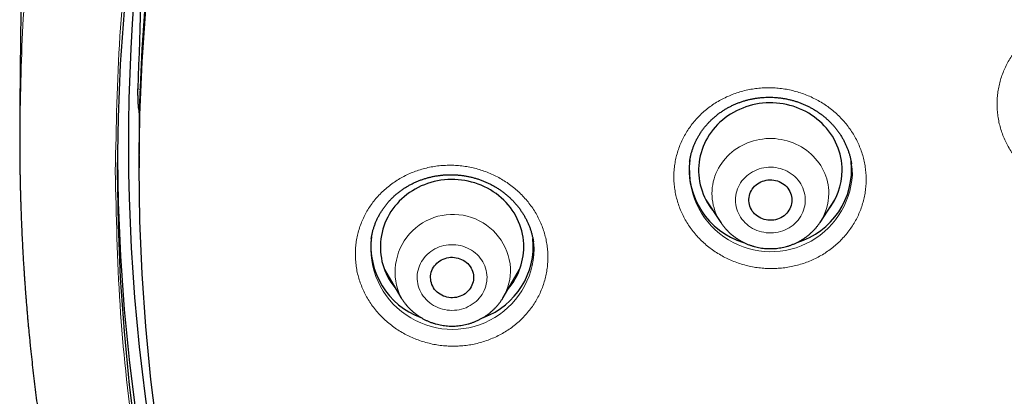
# Model space of a CAD drawing. Header units: millimetres. Extents: x 8 to 436, y 12 to 763.
# Tile 162 of 256: x 184.5 to 205.09, y 704.52 to 712.39. Entities that reach past the tile are written whole.
import ezdxf

# ---------------------------------------------------------------- set-up
doc = ezdxf.new("R2010")
doc.units = ezdxf.units.MM

msp = doc.modelspace()

# ---------------------------------------------------------------- linework, layer by layer
at = {"color": 252, "linetype": 'Continuous', "lineweight": 0}
for p, q in [((186.974, 710.948), (187.024, 710.938)), ((187.012, 710.54), (186.988, 710.545)), ((198.885, 708.579), (198.873, 708.591)), ((201.517, 708.575), (201.505, 708.564)), ((194.856, 706.966), (194.806, 706.918))]:
    msp.add_line(p, q, dxfattribs=at)
at = {"color": 7, "linetype": 'Continuous', "lineweight": 30}
for p, q in [((187, 709.555), (187, 709.299)), ((198.513, 709.437), (198.512, 709.433)), ((201.896, 709.381), (201.895, 709.384)), ((198.852, 708.63), (199.161, 708.159)), ((201.239, 708.159), (201.548, 708.63)), ((201.516, 708.574), (201.504, 708.562)), ((199.163, 708.157), (199.161, 708.159)), ((195.244, 707.754), (195.243, 707.758)), ((192.13, 707.174), (192.474, 706.591)), ((194.613, 706.591), (194.957, 707.174)), ((192.475, 706.588), (192.474, 706.591))]:
    msp.add_line(p, q, dxfattribs=at)
at = {"color": 7, "linetype": 'Continuous', "lineweight": 30, "flags": 128}
for points in [[(187, 709.555), (187.015, 710.662), (187.062, 711.768), (187.139, 712.873)], [(190.977, 690.843), (190.479, 691.859), (190.01, 692.886), (189.569, 693.925), (189.157, 694.974), (188.774, 696.032), (188.422, 697.1), (188.099, 698.176), (187.806, 699.26), (187.543, 700.35), (187.311, 701.447), (187.11, 702.549), (186.939, 703.655), (186.799, 704.766), (186.69, 705.879), (186.612, 706.995), (186.566, 708.112), (186.55, 709.23), (186.566, 710.348), (186.612, 711.465), (186.69, 712.581)], [(191.384, 691.094), (190.89, 692.099), (190.425, 693.116), (189.989, 694.145), (189.581, 695.183), (189.202, 696.231), (188.853, 697.289), (188.533, 698.354), (188.243, 699.427), (187.983, 700.507), (187.754, 701.592), (187.554, 702.683), (187.385, 703.779), (187.247, 704.878), (187.139, 705.981), (187.062, 707.085), (187.015, 708.192), (187, 709.299), (187.015, 710.405), (187.062, 711.512), (187.139, 712.616)], [(201.7, 709.247), (201.698, 709.315), (201.693, 709.382), (201.684, 709.449), (201.672, 709.516), (201.657, 709.582), (201.638, 709.647), (201.616, 709.712), (201.591, 709.775), (201.562, 709.837), (201.531, 709.898), (201.496, 709.957), (201.458, 710.014), (201.418, 710.07), (201.374, 710.124), (201.328, 710.176), (201.28, 710.226), (201.228, 710.273), (201.175, 710.318), (201.119, 710.361), (201.061, 710.401), (201.001, 710.439), (200.94, 710.474), (200.876, 710.505), (200.811, 710.534), (200.745, 710.56), (200.677, 710.584), (200.608, 710.603), (200.539, 710.62), (200.468, 710.634), (200.397, 710.645), (200.326, 710.652), (200.254, 710.656), (200.182, 710.657), (200.11, 710.654), (200.038, 710.649), (199.967, 710.64), (199.896, 710.628), (199.826, 710.612), (199.757, 710.594), (199.689, 710.572), (199.622, 710.548), (199.556, 710.52), (199.492, 710.49), (199.429, 710.456), (199.369, 710.42), (199.31, 710.382), (199.253, 710.34), (199.198, 710.296), (199.146, 710.25), (199.096, 710.201), (199.048, 710.15), (199.004, 710.097), (198.962, 710.043), (198.922, 709.986), (198.886, 709.927), (198.853, 709.867), (198.823, 709.806), (198.796, 709.743), (198.772, 709.68), (198.752, 709.615), (198.735, 709.549), (198.721, 709.483), (198.711, 709.416), (198.704, 709.349), (198.7, 709.281), (198.7, 709.213), (198.704, 709.146), (198.711, 709.079), (198.721, 709.012), (198.735, 708.945), (198.752, 708.88), (198.772, 708.815), (198.796, 708.751), (198.823, 708.688), (198.853, 708.627), (198.886, 708.567), (198.922, 708.509), (198.962, 708.452), (199.004, 708.397), (199.01, 708.389)], [(191.008, 691.296), (190.508, 692.312), (190.036, 693.339), (189.593, 694.378), (189.179, 695.427), (188.795, 696.486), (188.44, 697.554), (188.115, 698.631), (187.821, 699.715), (187.556, 700.806), (187.322, 701.903), (187.119, 703.006), (186.947, 704.113), (186.805, 705.224), (186.695, 706.338), (186.615, 707.454), (186.567, 708.572), (186.551, 709.487)], [(195.042, 707.713), (195.037, 707.78), (195.028, 707.847), (195.016, 707.914), (195.001, 707.98), (194.982, 708.045), (194.96, 708.109), (194.935, 708.173), (194.906, 708.235), (194.875, 708.295), (194.84, 708.355), (194.802, 708.412), (194.762, 708.468), (194.718, 708.522), (194.672, 708.574), (194.624, 708.624), (194.572, 708.671), (194.519, 708.716), (194.463, 708.759), (194.405, 708.799), (194.345, 708.837), (194.284, 708.872), (194.22, 708.903), (194.155, 708.933), (194.089, 708.959), (194.021, 708.982), (193.953, 709.002), (193.883, 709.018), (193.812, 709.032), (193.741, 709.043), (193.67, 709.05), (193.598, 709.054), (193.526, 709.055), (193.454, 709.053), (193.383, 709.047), (193.311, 709.038), (193.24, 709.026), (193.17, 709.011), (193.101, 708.992), (193.033, 708.971), (192.966, 708.946), (192.9, 708.919), (192.836, 708.888), (192.773, 708.855), (192.713, 708.819), (192.654, 708.78), (192.597, 708.739), (192.542, 708.695), (192.49, 708.649), (192.44, 708.6), (192.392, 708.549), (192.348, 708.496), (192.306, 708.441), (192.266, 708.385), (192.23, 708.326), (192.197, 708.266), (192.167, 708.205), (192.14, 708.142), (192.116, 708.078), (192.096, 708.014), (192.079, 707.948), (192.065, 707.882), (192.054, 707.815), (192.048, 707.747), (192.044, 707.68), (192.044, 707.612), (192.047, 707.545), (192.054, 707.477), (192.065, 707.41), (192.078, 707.344), (192.095, 707.278), (192.116, 707.214), (192.139, 707.15), (192.166, 707.087), (192.196, 707.026), (192.23, 706.966), (192.266, 706.907), (192.305, 706.851), (192.347, 706.796), (192.368, 706.77)], [(200.65, 708.625), (200.648, 708.587), (200.643, 708.55), (200.634, 708.514), (200.622, 708.478), (200.607, 708.444), (200.588, 708.411), (200.566, 708.379), (200.542, 708.35), (200.515, 708.322), (200.485, 708.297), (200.453, 708.275), (200.419, 708.255), (200.384, 708.239), (200.347, 708.225), (200.308, 708.214), (200.269, 708.207), (200.23, 708.203), (200.19, 708.202), (200.15, 708.204), (200.111, 708.21), (200.072, 708.219), (200.035, 708.231), (199.998, 708.247), (199.964, 708.265), (199.931, 708.286), (199.9, 708.31), (199.871, 708.336), (199.846, 708.364), (199.822, 708.395), (199.802, 708.427), (199.785, 708.461), (199.771, 708.496), (199.761, 708.532), (199.754, 708.569), (199.75, 708.606), (199.75, 708.643), (199.754, 708.681), (199.761, 708.718), (199.771, 708.754), (199.785, 708.789), (199.802, 708.823), (199.822, 708.855), (199.846, 708.885), (199.871, 708.914), (199.9, 708.94), (199.931, 708.964), (199.964, 708.985), (199.998, 709.003), (200.035, 709.018), (200.072, 709.03), (200.111, 709.039), (200.15, 709.045), (200.19, 709.048), (200.23, 709.047), (200.269, 709.043), (200.308, 709.035), (200.347, 709.025), (200.384, 709.011), (200.419, 708.994), (200.453, 708.974), (200.485, 708.952), (200.515, 708.927), (200.542, 708.9), (200.566, 708.87), (200.588, 708.839), (200.607, 708.806), (200.622, 708.771), (200.634, 708.736), (200.643, 708.699), (200.648, 708.662), (200.65, 708.625)], [(193.993, 707.026), (193.993, 706.989), (193.99, 706.951), (193.983, 706.915), (193.973, 706.878), (193.959, 706.843), (193.942, 706.809), (193.922, 706.777), (193.899, 706.747), (193.873, 706.718), (193.845, 706.692), (193.814, 706.668), (193.781, 706.647), (193.747, 706.629), (193.71, 706.613), (193.673, 706.601), (193.634, 706.592), (193.595, 706.586), (193.555, 706.583), (193.515, 706.584), (193.476, 706.588), (193.437, 706.595), (193.398, 706.606), (193.361, 706.619), (193.326, 706.636), (193.292, 706.655), (193.26, 706.678), (193.23, 706.703), (193.203, 706.73), (193.178, 706.759), (193.156, 706.791), (193.138, 706.824), (193.122, 706.858), (193.11, 706.894), (193.101, 706.93), (193.096, 706.967), (193.094, 707.005), (193.095, 707.042), (193.1, 707.079), (193.109, 707.116), (193.121, 707.151), (193.136, 707.186), (193.155, 707.219), (193.176, 707.25), (193.201, 707.28), (193.228, 707.307), (193.257, 707.332), (193.289, 707.355), (193.323, 707.375), (193.359, 707.391), (193.396, 707.405), (193.434, 707.416), (193.473, 707.424), (193.512, 707.428), (193.552, 707.429), (193.592, 707.426), (193.631, 707.421), (193.67, 707.412), (193.707, 707.4), (193.744, 707.385), (193.779, 707.366), (193.812, 707.346), (193.843, 707.322), (193.871, 707.296), (193.897, 707.268), (193.92, 707.237), (193.941, 707.205), (193.958, 707.171), (193.972, 707.136), (193.982, 707.1), (193.989, 707.063), (193.993, 707.026)]]:
    msp.add_lwpolyline(points, dxfattribs=at)
at = {"color": 252, "linetype": 'Continuous', "lineweight": 0, "flags": 128}
for points in [[(199.161, 708.159), (199.148, 708.181), (199.116, 708.234), (199.088, 708.289), (199.062, 708.346), (199.04, 708.403), (199.022, 708.462), (199.006, 708.521), (198.994, 708.581), (198.985, 708.642), (198.98, 708.702), (198.978, 708.764), (198.98, 708.825), (198.985, 708.886), (198.994, 708.946), (199.006, 709.006), (199.022, 709.066), (199.04, 709.124), (199.062, 709.182), (199.088, 709.238), (199.116, 709.293), (199.148, 709.346), (199.182, 709.398), (199.219, 709.448), (199.26, 709.496), (199.302, 709.542), (199.348, 709.586), (199.396, 709.627), (199.446, 709.666), (199.498, 709.703), (199.552, 709.737), (199.608, 709.768), (199.666, 709.796), (199.725, 709.821), (199.786, 709.843), (199.847, 709.863), (199.91, 709.879), (199.974, 709.892), (200.038, 709.901), (200.103, 709.908), (200.167, 709.911), (200.233, 709.911), (200.297, 709.908), (200.362, 709.901), (200.426, 709.892), (200.49, 709.879), (200.553, 709.863), (200.614, 709.843), (200.675, 709.821), (200.734, 709.796), (200.792, 709.768), (200.848, 709.737), (200.902, 709.703), (200.954, 709.666), (201.004, 709.627), (201.052, 709.586), (201.098, 709.542), (201.14, 709.496), (201.181, 709.448), (201.218, 709.398), (201.252, 709.346), (201.284, 709.293), (201.312, 709.238), (201.338, 709.182), (201.36, 709.124), (201.378, 709.066), (201.394, 709.006), (201.406, 708.946), (201.415, 708.886), (201.42, 708.825), (201.422, 708.764), (201.422, 708.764)], [(199.47, 708.625), (199.471, 708.577), (199.477, 708.53), (199.485, 708.484), (199.497, 708.438), (199.513, 708.392), (199.531, 708.348), (199.553, 708.306), (199.578, 708.265), (199.606, 708.225), (199.637, 708.188), (199.67, 708.152), (199.706, 708.119), (199.745, 708.088), (199.785, 708.06), (199.828, 708.034), (199.872, 708.012), (199.918, 707.992), (199.965, 707.975), (200.013, 707.961), (200.062, 707.951), (200.112, 707.943), (200.162, 707.939), (200.213, 707.938), (200.263, 707.941), (200.313, 707.947), (200.363, 707.956), (200.411, 707.968), (200.459, 707.983), (200.506, 708.001), (200.551, 708.023), (200.594, 708.047), (200.635, 708.074), (200.675, 708.103), (200.712, 708.135), (200.747, 708.17), (200.779, 708.206), (200.808, 708.245), (200.835, 708.285), (200.858, 708.327), (200.878, 708.37), (200.895, 708.415), (200.909, 708.46), (200.92, 708.507), (200.927, 708.554), (200.93, 708.601), (200.93, 708.648), (200.927, 708.696), (200.92, 708.743), (200.909, 708.789), (200.895, 708.835), (200.878, 708.879), (200.858, 708.923), (200.835, 708.965), (200.808, 709.005), (200.779, 709.043), (200.747, 709.08), (200.712, 709.114), (200.675, 709.146), (200.635, 709.176), (200.594, 709.203), (200.551, 709.227), (200.506, 709.248), (200.459, 709.267), (200.411, 709.282), (200.363, 709.294), (200.313, 709.303), (200.263, 709.309), (200.213, 709.311), (200.162, 709.31), (200.112, 709.306), (200.062, 709.299), (200.013, 709.288), (199.965, 709.275), (199.918, 709.258), (199.872, 709.238), (199.828, 709.215), (199.785, 709.19), (199.745, 709.161), (199.706, 709.131), (199.67, 709.097), (199.637, 709.062), (199.606, 709.024), (199.578, 708.985), (199.553, 708.944), (199.531, 708.901), (199.513, 708.857), (199.497, 708.812), (199.485, 708.766), (199.477, 708.719), (199.471, 708.672), (199.47, 708.625)], [(199.183, 708.128), (199.182, 708.129), (199.163, 708.157)], [(192.814, 706.973), (192.818, 706.926), (192.826, 706.879), (192.837, 706.833), (192.851, 706.788), (192.869, 706.743), (192.89, 706.7), (192.914, 706.658), (192.941, 706.618), (192.971, 706.58), (193.003, 706.544), (193.038, 706.51), (193.076, 706.479), (193.116, 706.45), (193.158, 706.423), (193.201, 706.399), (193.247, 706.379), (193.294, 706.361), (193.341, 706.346), (193.39, 706.335), (193.44, 706.326), (193.49, 706.321), (193.541, 706.32), (193.591, 706.321), (193.641, 706.326), (193.691, 706.334), (193.74, 706.345), (193.788, 706.359), (193.835, 706.376), (193.88, 706.397), (193.924, 706.42), (193.966, 706.446), (194.006, 706.475), (194.044, 706.506), (194.08, 706.54), (194.113, 706.576), (194.143, 706.614), (194.17, 706.653), (194.195, 706.695), (194.216, 706.738), (194.234, 706.782), (194.249, 706.827), (194.26, 706.874), (194.268, 706.92), (194.273, 706.968), (194.274, 707.015), (194.272, 707.062), (194.266, 707.109), (194.256, 707.156), (194.244, 707.202), (194.228, 707.247), (194.208, 707.29), (194.186, 707.333), (194.16, 707.374), (194.132, 707.413), (194.101, 707.45), (194.067, 707.485), (194.03, 707.518), (193.992, 707.548), (193.951, 707.576), (193.908, 707.601), (193.863, 707.623), (193.817, 707.642), (193.77, 707.659), (193.721, 707.672), (193.672, 707.682), (193.622, 707.688), (193.572, 707.692), (193.521, 707.692), (193.471, 707.689), (193.421, 707.683), (193.372, 707.673), (193.323, 707.66), (193.276, 707.644), (193.229, 707.626), (193.185, 707.604), (193.142, 707.579), (193.101, 707.552), (193.062, 707.522), (193.025, 707.489), (192.991, 707.454), (192.959, 707.417), (192.93, 707.379), (192.904, 707.338), (192.881, 707.296), (192.862, 707.252), (192.845, 707.207), (192.832, 707.161), (192.822, 707.115), (192.816, 707.068), (192.813, 707.021), (192.814, 706.973)], [(192.489, 706.565), (192.487, 706.569), (192.475, 706.588)]]:
    msp.add_lwpolyline(points, dxfattribs=at)
at = {"color": 7, "linetype": 'Continuous', "lineweight": 30}
for centre, radius, start, end in [((226.96, 709.812), 40.185, 158.4733, 206.2724), ((200.096, 709.265), 1.593, 172.8532, 253.1639), ((200.3, 709.269), 1.598, 286.6502, 5.8008), ((200.343, 709.252), 1.357, 320.4607, 359.7863), ((193.434, 707.662), 1.588, 173.0243, 249.8479), ((193.652, 707.664), 1.589, 290.1457, 5.6598), ((193.69, 707.649), 1.353, 319.4938, 2.6939)]:
    msp.add_arc(centre, radius, start, end, dxfattribs=at)
at = {"color": 252, "linetype": 'Continuous', "lineweight": 0}
for centre, radius, start, end in [((200.21, 709.253), 1.707, 173.9613, 356.6057), ((200.322, 708.767), 1.099, 326.5068, 359.8467), ((193.56, 707.118), 1.208, 4.0054, 205.8747), ((193.551, 707.631), 1.709, 173.5649, 359.0663), ((193.671, 707.149), 1.095, 329.3883, 2.7784)]:
    msp.add_arc(centre, radius, start, end, dxfattribs=at)
at = {"color": 7, "linetype": 'Continuous', "lineweight": 30}
for centre, major_axis, ratio, start_param, end_param in [((232, -7581.373), (0, 8960.181), 0.013265, 0.387352, 0.388539), ((232.327, 704.152), (37.8, -31.287), 0.805529, 3.793612, 3.799721)]:
    msp.add_ellipse(centre, major_axis=major_axis, ratio=ratio, start_param=start_param, end_param=end_param, dxfattribs=at)
at = {"color": 252, "linetype": 'Continuous', "lineweight": 0}
for points, knots in [([(184.507, 710.088), (184.52, 710.865), (184.549, 712.476), (184.777, 714.915), (185.147, 717.396), (185.668, 719.852), (186.334, 722.278), (187.143, 724.665), (188.094, 727.005), (189.183, 729.291), (190.406, 731.517), (191.761, 733.674), (193.242, 735.757), (194.845, 737.759), (196.564, 739.672), (198.396, 741.493), (200.333, 743.214), (202.37, 744.83), (204.5, 746.336), (206.716, 747.728), (209.012, 749), (211.38, 750.15), (213.814, 751.173), (216.304, 752.067), (218.844, 752.827), (221.425, 753.453), (224.04, 753.942), (226.679, 754.292), (229.335, 754.502), (232, 754.573), (234.665, 754.502), (237.321, 754.292), (239.96, 753.942), (242.575, 753.453), (245.156, 752.827), (247.696, 752.067), (250.186, 751.173), (252.62, 750.15), (254.988, 749), (257.284, 747.728), (259.5, 746.336), (261.63, 744.83), (263.667, 743.214), (265.604, 741.493), (267.436, 739.672), (269.155, 737.759), (270.758, 735.757), (272.239, 733.674), (273.594, 731.517), (274.817, 729.291), (275.906, 727.005), (276.857, 724.665), (277.666, 722.278), (278.332, 719.852), (278.853, 717.396), (279.223, 714.915), (279.451, 712.477), (279.48, 710.865), (279.493, 710.088)], [0, 0, 0, 0, 0.016668, 0.034569, 0.05247, 0.070372, 0.088273, 0.106174, 0.124075, 0.141977, 0.159878, 0.177779, 0.19568, 0.213582, 0.231483, 0.249384, 0.267286, 0.285187, 0.303088, 0.320989, 0.338891, 0.356792, 0.374693, 0.392594, 0.410496, 0.428397, 0.446298, 0.464199, 0.482101, 0.500002, 0.517903, 0.535804, 0.553706, 0.571607, 0.589508, 0.60741, 0.625311, 0.643212, 0.661113, 0.679015, 0.696916, 0.714817, 0.732718, 0.75062, 0.768521, 0.786422, 0.804323, 0.822225, 0.840126, 0.858027, 0.875928, 0.89383, 0.911731, 0.929632, 0.947534, 0.965435, 0.983336, 1, 1, 1, 1]), ([(186.501, 709.23), (186.52, 710.17), (186.556, 712.041), (186.855, 714.828), (187.335, 717.579), (188.01, 720.294), (188.879, 722.972), (189.936, 725.603), (191.168, 728.166), (192.57, 730.637), (194.135, 733.005), (195.865, 735.271), (197.757, 737.433), (199.805, 739.483), (201.988, 741.408), (204.289, 743.187), (206.7, 744.812), (209.22, 746.283), (211.849, 747.6), (214.577, 748.758), (217.376, 749.751), (220.227, 750.567), (223.116, 751.201), (226.044, 751.654), (229.009, 751.925), (232, 752.015), (234.991, 751.925), (237.957, 751.654), (240.885, 751.201), (243.774, 750.567), (246.624, 749.751), (249.424, 748.758), (252.151, 747.6), (254.781, 746.282), (257.301, 744.811), (259.712, 743.186), (262.013, 741.408), (264.195, 739.483), (266.243, 737.432), (268.136, 735.27), (269.865, 733.004), (271.431, 730.636), (272.832, 728.165), (274.065, 725.603), (275.121, 722.972), (275.99, 720.293), (276.665, 717.578), (277.145, 714.827), (277.444, 712.041), (277.48, 710.17), (277.499, 709.23)], [0, 0, 0, 0, 0.020985, 0.041789, 0.062502, 0.083215, 0.104018, 0.125, 0.145986, 0.166791, 0.187505, 0.208217, 0.229019, 0.25, 0.270986, 0.291791, 0.312505, 0.333217, 0.354019, 0.375, 0.395986, 0.416791, 0.437505, 0.458217, 0.479019, 0.5, 0.520986, 0.541791, 0.562505, 0.583217, 0.604019, 0.625, 0.645986, 0.666791, 0.687505, 0.708217, 0.729019, 0.75, 0.770986, 0.791791, 0.812505, 0.833217, 0.854019, 0.875, 0.895985, 0.916789, 0.937502, 0.958215, 0.979017, 1, 1, 1, 1]), ([(204.944, 710.762), (204.948, 710.804), (204.956, 710.888), (204.98, 711.014), (205.012, 711.138), (205.052, 711.259), (205.101, 711.377), (205.159, 711.492), (205.225, 711.603), (205.299, 711.71), (205.38, 711.811), (205.468, 711.907), (205.563, 711.997), (205.665, 712.081), (205.772, 712.158), (205.885, 712.229), (206.002, 712.291), (206.124, 712.346), (206.25, 712.393), (206.379, 712.433), (206.51, 712.464), (206.644, 712.486), (206.778, 712.5), (206.914, 712.505), (207.05, 712.502), (207.186, 712.49), (207.32, 712.469), (207.453, 712.44), (207.583, 712.403), (207.711, 712.357), (207.835, 712.304), (207.955, 712.243), (208.07, 712.174), (208.181, 712.099), (208.286, 712.016), (208.385, 711.927), (208.477, 711.832), (208.562, 711.732), (208.64, 711.626), (208.71, 711.516), (208.773, 711.402), (208.827, 711.284), (208.872, 711.163), (208.909, 711.04), (208.937, 710.914), (208.956, 710.787), (208.965, 710.658), (208.966, 710.527), (208.956, 710.395), (208.937, 710.265), (208.909, 710.139), (208.872, 710.016), (208.826, 709.896), (208.772, 709.78), (208.71, 709.667), (208.64, 709.559), (208.562, 709.455), (208.476, 709.356), (208.384, 709.263), (208.286, 709.177), (208.181, 709.097), (208.07, 709.023), (207.955, 708.957), (207.835, 708.899), (207.711, 708.848), (207.583, 708.805), (207.453, 708.771), (207.32, 708.745), (207.186, 708.727), (207.05, 708.718), (206.915, 708.717), (206.779, 708.726), (206.644, 708.743), (206.51, 708.768), (206.379, 708.801), (206.25, 708.843), (206.124, 708.893), (206.002, 708.951), (205.884, 709.016), (205.772, 709.089), (205.664, 709.168), (205.563, 709.255), (205.468, 709.347), (205.379, 709.445), (205.298, 709.548), (205.224, 709.656), (205.159, 709.769), (205.101, 709.886), (205.051, 710.005), (205.011, 710.128), (204.979, 710.252), (204.957, 710.379), (204.943, 710.506), (204.938, 710.634), (204.942, 710.719), (204.944, 710.762)], [0, 0, 0, 0, 0.010694, 0.021425, 0.032168, 0.042899, 0.053593, 0.0643, 0.075044, 0.0858, 0.096543, 0.10725, 0.11796, 0.128706, 0.139465, 0.150212, 0.160922, 0.171637, 0.182389, 0.193153, 0.203904, 0.214619, 0.225339, 0.236096, 0.246864, 0.257621, 0.268341, 0.279063, 0.289821, 0.300593, 0.311351, 0.322073, 0.332795, 0.343552, 0.354322, 0.36508, 0.375801, 0.386518, 0.397272, 0.408038, 0.418791, 0.429508, 0.44022, 0.450969, 0.46173, 0.472478, 0.48319, 0.494344, 0.505512, 0.516667, 0.527375, 0.53812, 0.548878, 0.559623, 0.570332, 0.58104, 0.591785, 0.602542, 0.613287, 0.623996, 0.634707, 0.645455, 0.656216, 0.666964, 0.677675, 0.688392, 0.699145, 0.709911, 0.720664, 0.731381, 0.742102, 0.752859, 0.763629, 0.774386, 0.785107, 0.795829, 0.806588, 0.817359, 0.828118, 0.83884, 0.84956, 0.860317, 0.871086, 0.881843, 0.892563, 0.903278, 0.91403, 0.924795, 0.935547, 0.946262, 0.956985, 0.967745, 0.978517, 0.989277, 1, 1, 1, 1]), ([(202.203, 709.055), (202.203, 709.055), (202.203, 709.012), (202.2, 708.927), (202.186, 708.8), (202.163, 708.674), (202.131, 708.551), (202.091, 708.43), (202.041, 708.312), (201.984, 708.197), (201.918, 708.087), (201.844, 707.981), (201.763, 707.88), (201.675, 707.784), (201.58, 707.695), (201.478, 707.611), (201.371, 707.534), (201.259, 707.465), (201.142, 707.403), (201.02, 707.348), (200.894, 707.301), (200.765, 707.262), (200.634, 707.232), (200.501, 707.21), (200.366, 707.197), (200.23, 707.192), (200.094, 707.195), (199.959, 707.208), (199.825, 707.228), (199.692, 707.258), (199.562, 707.296), (199.434, 707.341), (199.31, 707.395), (199.19, 707.456), (199.075, 707.525), (198.964, 707.601), (198.86, 707.684), (198.761, 707.773), (198.669, 707.868), (198.584, 707.969), (198.506, 708.074), (198.435, 708.185), (198.373, 708.299), (198.32, 708.416), (198.274, 708.537), (198.238, 708.661), (198.21, 708.786), (198.191, 708.914), (198.181, 709.045), (198.181, 709.177), (198.191, 709.308), (198.21, 709.435), (198.238, 709.56), (198.275, 709.682), (198.32, 709.802), (198.374, 709.918), (198.437, 710.03), (198.507, 710.138), (198.585, 710.242), (198.67, 710.34), (198.762, 710.432), (198.86, 710.518), (198.965, 710.598), (199.076, 710.671), (199.191, 710.736), (199.311, 710.794), (199.434, 710.844), (199.562, 710.887), (199.692, 710.921), (199.825, 710.947), (199.959, 710.964), (200.094, 710.972), (200.23, 710.972), (200.366, 710.964), (200.501, 710.947), (200.634, 710.921), (200.765, 710.887), (200.894, 710.845), (201.02, 710.794), (201.142, 710.736), (201.26, 710.671), (201.372, 710.598), (201.479, 710.518), (201.581, 710.432), (201.676, 710.339), (201.764, 710.241), (201.845, 710.138), (201.919, 710.03), (201.985, 709.917), (202.042, 709.801), (202.092, 709.681), (202.132, 709.559), (202.163, 709.435), (202.186, 709.309), (202.2, 709.182), (202.202, 709.097), (202.203, 709.055)], [0, 0, 0, 0, 0.000115, 0.010817, 0.021556, 0.032308, 0.043047, 0.053749, 0.064452, 0.075191, 0.085942, 0.096681, 0.107383, 0.118091, 0.128835, 0.139591, 0.150335, 0.161043, 0.171758, 0.18251, 0.193275, 0.204027, 0.214742, 0.225465, 0.236225, 0.246997, 0.257757, 0.26848, 0.279207, 0.28997, 0.300746, 0.31151, 0.322236, 0.332961, 0.343723, 0.354497, 0.365259, 0.375984, 0.386703, 0.397458, 0.408226, 0.418981, 0.4297, 0.44041, 0.451157, 0.461916, 0.472663, 0.483374, 0.494521, 0.505683, 0.51683, 0.527535, 0.538277, 0.549031, 0.559773, 0.570478, 0.581182, 0.591924, 0.602677, 0.613419, 0.624124, 0.634833, 0.64558, 0.656338, 0.667085, 0.677795, 0.688513, 0.699267, 0.710034, 0.720789, 0.731507, 0.742232, 0.752993, 0.763767, 0.774529, 0.785253, 0.79598, 0.806744, 0.81752, 0.828283, 0.83901, 0.849734, 0.860494, 0.871266, 0.882027, 0.89275, 0.903466, 0.914219, 0.924984, 0.935737, 0.946453, 0.957138, 0.967859, 0.978593, 0.989315, 1, 1, 1, 1]), ([(195.546, 707.518), (195.546, 707.518), (195.548, 707.475), (195.549, 707.389), (195.541, 707.262), (195.525, 707.136), (195.499, 707.011), (195.465, 706.888), (195.422, 706.768), (195.37, 706.651), (195.31, 706.538), (195.242, 706.429), (195.166, 706.324), (195.082, 706.225), (194.992, 706.131), (194.895, 706.044), (194.792, 705.962), (194.683, 705.888), (194.569, 705.821), (194.45, 705.761), (194.327, 705.709), (194.2, 705.665), (194.07, 705.629), (193.938, 705.601), (193.804, 705.582), (193.668, 705.572), (193.532, 705.57), (193.397, 705.576), (193.261, 705.591), (193.127, 705.615), (192.995, 705.648), (192.865, 705.688), (192.738, 705.736), (192.615, 705.793), (192.496, 705.857), (192.382, 705.929), (192.273, 706.007), (192.17, 706.092), (192.073, 706.183), (191.983, 706.28), (191.899, 706.383), (191.823, 706.49), (191.756, 706.602), (191.696, 706.717), (191.645, 706.836), (191.602, 706.958), (191.567, 707.082), (191.542, 707.21), (191.526, 707.34), (191.519, 707.472), (191.522, 707.603), (191.535, 707.731), (191.557, 707.857), (191.587, 707.981), (191.627, 708.102), (191.675, 708.221), (191.731, 708.336), (191.796, 708.447), (191.869, 708.553), (191.949, 708.655), (192.036, 708.751), (192.13, 708.841), (192.231, 708.925), (192.337, 709.003), (192.449, 709.074), (192.566, 709.137), (192.687, 709.192), (192.812, 709.24), (192.941, 709.279), (193.072, 709.311), (193.205, 709.334), (193.34, 709.348), (193.476, 709.353), (193.612, 709.351), (193.748, 709.339), (193.883, 709.319), (194.016, 709.291), (194.147, 709.254), (194.275, 709.209), (194.4, 709.156), (194.521, 709.095), (194.637, 709.027), (194.748, 708.952), (194.854, 708.869), (194.954, 708.781), (195.047, 708.686), (195.133, 708.586), (195.212, 708.481), (195.284, 708.371), (195.347, 708.257), (195.403, 708.14), (195.449, 708.019), (195.487, 707.896), (195.516, 707.771), (195.536, 707.645), (195.543, 707.561), (195.546, 707.518)], [0, 0, 0, 0, 0.000143, 0.01084, 0.021574, 0.03232, 0.043054, 0.053751, 0.064447, 0.075181, 0.085926, 0.09666, 0.107357, 0.118061, 0.128802, 0.139555, 0.150295, 0.161, 0.171716, 0.182468, 0.193233, 0.203986, 0.214702, 0.225429, 0.236193, 0.246969, 0.257733, 0.26846, 0.279193, 0.289962, 0.300744, 0.311513, 0.322246, 0.332976, 0.343743, 0.354522, 0.365289, 0.376019, 0.386739, 0.397497, 0.408267, 0.419024, 0.429745, 0.440453, 0.451198, 0.461955, 0.472701, 0.483409, 0.494548, 0.505701, 0.516841, 0.527542, 0.538279, 0.549028, 0.559766, 0.570466, 0.581167, 0.591903, 0.602653, 0.61339, 0.62409, 0.634798, 0.645542, 0.656298, 0.667042, 0.67775, 0.68847, 0.699226, 0.709995, 0.720752, 0.731472, 0.742201, 0.752968, 0.763746, 0.774513, 0.785242, 0.795975, 0.806744, 0.817526, 0.828296, 0.839028, 0.849756, 0.860521, 0.871298, 0.882062, 0.89279, 0.903507, 0.91426, 0.925026, 0.93578, 0.946496, 0.957173, 0.967886, 0.978611, 0.989324, 1, 1, 1, 1]), ([(201.915, 709.152), (201.914, 709.197), (201.912, 709.274), (201.901, 709.35), (201.896, 709.381)], [0, 0, 0, 0, 0.5886634, 1, 1, 1, 1]), ([(211.189, 671.211), (210.361, 671.629), (208.701, 672.468), (206.322, 673.908), (204.035, 675.471), (201.862, 677.164), (199.769, 679.012), (197.771, 681.017), (195.882, 683.182), (194.145, 685.462), (192.568, 687.842), (191.163, 690.311), (189.935, 692.857), (188.887, 695.473), (188.023, 698.153), (187.346, 700.884), (186.862, 703.65), (186.558, 706.436), (186.52, 708.299), (186.501, 709.23)], [0, 0, 0, 0, 0.056574, 0.113415, 0.17016, 0.226689, 0.283221, 0.342868, 0.402514, 0.462416, 0.522329, 0.581975, 0.64161, 0.701258, 0.760904, 0.820805, 0.880718, 0.940364, 1, 1, 1, 1]), ([(195.26, 707.603), (195.257, 707.648), (195.255, 707.698), (195.245, 707.748), (195.244, 707.754)], [0, 0, 0, 0, 0.890692, 1, 1, 1, 1]), ([(192.27, 706.936), (192.26, 706.945), (192.242, 706.961), (192.226, 706.978), (192.22, 706.985)], [0, 0, 0, 0, 0.6049, 1, 1, 1, 1])]:
    msp.add_open_spline(points, degree=3, knots=knots, dxfattribs=at)
at = {"color": 7, "linetype": 'Continuous', "lineweight": 30}
for points, knots in [([(184.823, 720.741), (184.818, 720.66), (184.798, 720.313), (184.766, 719.7), (184.727, 718.902), (184.691, 718.104), (184.658, 717.306), (184.628, 716.507), (184.602, 715.708), (184.578, 714.909), (184.557, 714.11), (184.54, 713.31), (184.526, 712.51), (184.514, 711.71), (184.507, 710.91), (184.502, 710.37), (184.502, 710.097), (184.502, 710.091)], [0, 0, 0, 0, 0.022957, 0.097936, 0.172924, 0.247922, 0.322927, 0.397939, 0.472959, 0.547984, 0.623014, 0.698048, 0.773086, 0.848126, 0.923168, 0.998212, 1, 1, 1, 1]), ([(186.988, 710.545), (186.987, 710.56), (186.985, 710.59), (186.982, 710.638), (186.98, 710.685), (186.978, 710.731), (186.976, 710.777), (186.975, 710.821), (186.974, 710.863), (186.973, 710.899), (186.973, 710.928), (186.974, 710.941), (186.974, 710.948)], [0, 0, 0, 0, 0.091554, 0.185992, 0.277486, 0.371299, 0.46977, 0.570479, 0.682076, 0.796299, 0.897281, 1, 1, 1, 1]), ([(198.511, 709.433), (198.512, 709.44), (198.516, 709.469), (198.526, 709.52), (198.542, 709.586), (198.561, 709.651), (198.582, 709.716), (198.607, 709.779), (198.635, 709.841), (198.665, 709.902), (198.698, 709.962), (198.734, 710.02), (198.772, 710.077), (198.814, 710.132), (198.857, 710.186), (198.903, 710.237), (198.952, 710.287), (199.003, 710.335), (199.056, 710.381), (199.111, 710.424), (199.167, 710.465), (199.226, 710.504), (199.286, 710.541), (199.349, 710.575), (199.412, 710.606), (199.477, 710.635), (199.544, 710.661), (199.611, 710.685), (199.68, 710.706), (199.749, 710.724), (199.82, 710.739), (199.891, 710.752), (199.963, 710.762), (200.035, 710.769), (200.108, 710.773), (200.18, 710.774), (200.252, 710.773), (200.324, 710.768), (200.397, 710.761), (200.469, 710.751), (200.54, 710.738), (200.612, 710.722), (200.682, 710.703), (200.752, 710.682), (200.82, 710.658), (200.886, 710.631), (200.952, 710.602), (201.016, 710.571), (201.079, 710.536), (201.141, 710.499), (201.201, 710.46), (201.26, 710.418), (201.316, 710.375), (201.37, 710.329), (201.422, 710.282), (201.471, 710.232), (201.518, 710.181), (201.564, 710.127), (201.607, 710.072), (201.647, 710.015), (201.685, 709.956), (201.72, 709.897), (201.752, 709.836), (201.782, 709.774), (201.808, 709.711), (201.832, 709.646), (201.853, 709.581), (201.871, 709.516), (201.885, 709.449), (201.894, 709.404), (201.897, 709.382), (201.897, 709.381)], [0, 0, 0, 0, 0.004504, 0.019533, 0.03457, 0.049607, 0.064639, 0.07966, 0.09467, 0.109632, 0.124612, 0.139575, 0.154524, 0.169465, 0.184404, 0.199346, 0.214299, 0.229261, 0.24416, 0.259015, 0.273854, 0.288682, 0.303505, 0.318326, 0.333149, 0.34798, 0.362821, 0.377626, 0.392318, 0.407077, 0.421884, 0.43672, 0.451564, 0.46639, 0.481174, 0.495898, 0.510552, 0.525195, 0.539905, 0.554701, 0.569551, 0.584422, 0.599275, 0.614071, 0.628778, 0.643376, 0.657991, 0.672701, 0.687505, 0.702372, 0.717268, 0.732161, 0.747007, 0.761778, 0.776445, 0.791106, 0.805884, 0.82073, 0.835625, 0.850552, 0.865491, 0.880421, 0.895321, 0.910175, 0.925007, 0.939961, 0.954891, 0.969828, 0.984777, 0.999744, 1, 1, 1, 1]), ([(184.502, 710.088), (184.502, 710.073), (184.502, 710.039), (184.501, 709.983), (184.501, 709.923), (184.501, 709.858), (184.502, 709.791), (184.502, 709.719), (184.502, 709.647), (184.503, 709.576), (184.503, 709.498), (184.504, 709.414), (184.505, 709.325), (184.506, 709.251), (184.507, 709.191), (184.508, 709.146), (184.509, 709.107), (184.51, 709.07), (184.51, 709.03), (184.511, 708.983), (184.513, 708.925), (184.514, 708.856), (184.516, 708.778), (184.518, 708.698), (184.521, 708.619), (184.523, 708.542), (184.526, 708.451), (184.53, 708.349), (184.534, 708.235), (184.539, 708.115), (184.545, 707.986), (184.551, 707.843), (184.559, 707.692), (184.568, 707.531), (184.577, 707.361), (184.587, 707.212), (184.595, 707.091), (184.601, 707.003), (184.606, 706.925), (184.611, 706.856), (184.615, 706.797), (184.619, 706.748), (184.622, 706.709), (184.624, 706.678), (184.626, 706.651), (184.628, 706.623), (184.631, 706.589), (184.634, 706.549), (184.638, 706.502), (184.642, 706.447), (184.648, 706.384), (184.654, 706.313), (184.661, 706.233), (184.668, 706.143), (184.677, 706.044), (184.687, 705.936), (184.698, 705.821), (184.71, 705.7), (184.734, 705.467), (184.771, 705.122), (184.826, 704.662), (184.873, 704.301), (184.908, 704.043), (184.93, 703.89), (184.952, 703.738), (184.974, 703.593), (184.994, 703.458), (185.013, 703.335), (185.029, 703.237), (185.041, 703.161), (185.05, 703.104), (185.059, 703.051), (185.066, 703.005), (185.072, 702.968), (185.077, 702.941), (185.08, 702.923), (185.083, 702.906), (185.086, 702.887), (185.091, 702.858), (185.098, 702.817), (185.107, 702.76), (185.119, 702.693), (185.132, 702.615), (185.148, 702.528), (185.164, 702.433), (185.182, 702.335), (185.2, 702.236), (185.234, 702.051), (185.286, 701.779), (185.37, 701.356), (185.473, 700.866), (185.598, 700.31), (185.72, 699.798), (185.838, 699.331), (185.918, 699.023), (185.971, 698.826), (185.993, 698.744), (186.014, 698.667), (186.033, 698.596), (186.052, 698.528), (186.07, 698.464), (186.087, 698.405), (186.1, 698.357), (186.11, 698.323), (186.116, 698.3), (186.12, 698.285), (186.125, 698.271), (186.13, 698.251), (186.138, 698.222), (186.15, 698.183), (186.163, 698.135), (186.18, 698.077), (186.199, 698.012), (186.221, 697.935), (186.248, 697.844), (186.279, 697.739), (186.313, 697.624), (186.351, 697.502), (186.389, 697.375), (186.45, 697.18), (186.532, 696.92), (186.635, 696.599), (186.739, 696.289), (186.841, 695.99), (186.941, 695.701), (187.041, 695.423), (187.138, 695.155), (187.223, 694.928), (187.294, 694.74), (187.352, 694.587), (187.409, 694.439), (187.465, 694.296), (187.52, 694.158), (187.573, 694.024), (187.625, 693.896), (187.673, 693.777), (187.718, 693.667), (187.76, 693.565), (187.801, 693.467), (187.84, 693.374), (187.876, 693.287), (187.908, 693.212), (187.933, 693.153), (187.953, 693.108), (187.967, 693.074), (187.978, 693.049), (187.988, 693.027), (187.997, 693.004), (188.01, 692.975), (188.025, 692.939), (188.045, 692.895), (188.067, 692.843), (188.093, 692.784), (188.12, 692.721), (188.149, 692.655), (188.179, 692.589), (188.233, 692.467), (188.314, 692.287), (188.423, 692.048), (188.538, 691.8), (188.658, 691.545), (188.784, 691.282), (188.924, 690.997), (189.077, 690.689), (189.244, 690.36), (189.418, 690.025), (189.607, 689.669), (189.81, 689.294), (189.985, 688.98), (190.118, 688.744), (190.206, 688.59), (190.292, 688.441), (190.381, 688.289), (190.47, 688.135), (190.562, 687.981), (190.649, 687.836), (190.731, 687.699), (190.809, 687.57), (190.873, 687.467), (190.922, 687.386), (190.958, 687.329), (190.99, 687.277), (191.017, 687.234), (191.038, 687.199), (191.055, 687.172), (191.071, 687.146), (191.089, 687.118), (191.111, 687.082), (191.137, 687.041), (191.169, 686.99), (191.208, 686.929), (191.254, 686.856), (191.305, 686.776), (191.362, 686.687), (191.424, 686.59), (191.493, 686.485), (191.567, 686.371), (191.646, 686.25), (191.732, 686.12), (191.824, 685.982), (191.922, 685.837), (192.046, 685.654), (192.195, 685.436), (192.367, 685.188), (192.615, 684.837), (192.941, 684.386), (193.349, 683.839), (193.68, 683.408), (193.93, 683.09), (194.096, 682.881), (194.263, 682.674), (194.431, 682.469), (194.597, 682.267), (194.764, 682.067), (194.929, 681.872), (195.092, 681.68), (195.25, 681.498), (195.372, 681.357), (195.461, 681.256), (195.518, 681.192), (195.574, 681.128), (195.629, 681.067), (195.681, 681.008), (195.729, 680.954), (195.771, 680.907), (195.807, 680.867), (195.837, 680.835), (195.86, 680.809), (195.877, 680.79), (195.893, 680.772), (195.912, 680.752), (195.934, 680.727), (195.964, 680.695), (196.002, 680.652), (196.051, 680.599), (196.107, 680.538), (196.171, 680.468), (196.243, 680.39), (196.324, 680.303), (196.412, 680.209), (196.508, 680.107), (196.604, 680.005), (196.699, 679.905), (196.792, 679.809), (196.89, 679.707), (196.992, 679.601), (197.17, 679.419), (197.42, 679.166), (197.744, 678.845), (198.111, 678.488), (198.523, 678.097), (198.98, 677.675), (199.436, 677.265), (199.893, 676.865), (200.348, 676.477), (200.803, 676.099), (201.182, 675.792), (201.483, 675.553), (201.702, 675.381), (201.912, 675.219), (202.113, 675.065), (202.304, 674.92), (202.482, 674.786), (202.649, 674.662), (202.802, 674.549), (202.947, 674.443), (203.084, 674.344), (203.196, 674.264), (203.285, 674.199), (203.354, 674.151), (203.417, 674.106), (203.474, 674.065), (203.522, 674.031), (203.561, 674.003), (203.592, 673.982), (203.617, 673.965), (203.639, 673.949), (203.662, 673.933), (203.689, 673.914), (203.726, 673.888), (203.772, 673.856), (203.83, 673.816), (203.897, 673.769), (203.974, 673.716), (204.061, 673.656), (204.158, 673.59), (204.265, 673.517), (204.382, 673.438), (204.509, 673.353), (204.646, 673.262), (204.793, 673.165), (204.947, 673.064), (205.108, 672.959), (205.275, 672.852), (205.451, 672.739), (205.636, 672.622), (205.831, 672.5), (206.036, 672.373), (206.25, 672.242), (206.477, 672.105), (206.719, 671.961), (206.975, 671.81), (207.242, 671.655), (207.519, 671.496), (207.809, 671.334), (208.109, 671.167), (208.421, 670.998), (208.744, 670.825), (209.079, 670.649), (209.426, 670.471), (209.784, 670.29), (210.119, 670.124), (210.334, 670.02), (210.426, 669.976)], [0, 0, 0, 0, 0.000894, 0.001956, 0.003195, 0.004397, 0.005735, 0.007208, 0.008683, 0.010087, 0.01142, 0.013371, 0.015146, 0.016745, 0.01782, 0.018734, 0.019488, 0.020154, 0.020952, 0.021897, 0.022989, 0.024447, 0.026067, 0.027679, 0.029265, 0.030824, 0.032356, 0.034708, 0.036995, 0.039236, 0.04192, 0.044789, 0.047842, 0.05108, 0.054503, 0.05811, 0.060052, 0.061825, 0.063405, 0.064791, 0.065984, 0.066967, 0.067763, 0.068373, 0.068811, 0.069406, 0.070057, 0.070861, 0.071822, 0.072941, 0.074216, 0.075649, 0.07724, 0.079074, 0.081082, 0.083262, 0.085614, 0.088108, 0.09063, 0.099764, 0.109103, 0.118645, 0.121741, 0.124858, 0.127995, 0.130996, 0.133746, 0.136246, 0.138495, 0.139756, 0.140921, 0.141992, 0.142965, 0.143764, 0.144245, 0.144597, 0.144898, 0.145281, 0.145748, 0.146682, 0.147835, 0.149208, 0.1508, 0.152612, 0.154589, 0.156612, 0.158641, 0.160676, 0.167996, 0.175394, 0.186756, 0.19827, 0.209853, 0.218584, 0.22735, 0.229108, 0.230852, 0.232473, 0.233949, 0.235279, 0.236737, 0.237967, 0.23897, 0.239745, 0.240131, 0.240419, 0.240654, 0.241061, 0.24167, 0.242449, 0.243507, 0.244715, 0.246073, 0.247582, 0.249574, 0.251778, 0.254196, 0.256825, 0.259519, 0.262184, 0.269177, 0.275959, 0.282529, 0.288887, 0.295034, 0.30097, 0.306694, 0.312207, 0.315564, 0.318838, 0.322028, 0.325127, 0.328076, 0.331024, 0.333787, 0.336365, 0.338758, 0.340966, 0.34299, 0.345137, 0.347028, 0.348662, 0.350039, 0.3509, 0.351617, 0.352233, 0.352585, 0.353058, 0.353689, 0.354479, 0.355447, 0.35658, 0.357878, 0.359297, 0.360737, 0.362194, 0.363667, 0.368759, 0.374039, 0.379506, 0.385161, 0.391003, 0.397004, 0.40423, 0.411621, 0.419176, 0.426896, 0.435738, 0.444787, 0.448398, 0.451974, 0.455417, 0.458725, 0.462487, 0.466059, 0.46944, 0.472631, 0.47563, 0.478439, 0.479885, 0.48127, 0.482489, 0.483499, 0.484334, 0.484938, 0.48541, 0.486126, 0.486958, 0.487929, 0.489041, 0.490547, 0.492251, 0.494154, 0.496255, 0.498555, 0.501053, 0.50375, 0.506645, 0.509739, 0.513031, 0.516521, 0.52021, 0.526226, 0.532237, 0.538238, 0.551838, 0.565383, 0.578876, 0.584161, 0.589439, 0.594708, 0.599969, 0.605183, 0.610223, 0.615407, 0.620382, 0.625146, 0.6297, 0.631431, 0.63313, 0.634797, 0.636431, 0.638027, 0.639468, 0.640704, 0.641737, 0.642653, 0.643313, 0.643766, 0.644211, 0.644739, 0.645386, 0.646152, 0.647365, 0.648791, 0.650431, 0.652285, 0.654391, 0.656719, 0.659269, 0.66204, 0.665032, 0.667538, 0.670181, 0.672961, 0.675877, 0.678914, 0.687963, 0.69693, 0.705815, 0.718193, 0.73041, 0.742464, 0.754357, 0.766088, 0.777658, 0.789065, 0.79476, 0.800203, 0.805394, 0.810334, 0.815022, 0.819459, 0.823412, 0.827141, 0.830646, 0.833928, 0.836987, 0.838722, 0.840376, 0.841915, 0.843269, 0.844435, 0.845413, 0.846059, 0.846641, 0.847166, 0.847657, 0.848291, 0.849103, 0.850242, 0.85161, 0.853209, 0.855036, 0.857094, 0.859381, 0.861899, 0.864645, 0.867622, 0.870828, 0.874264, 0.87793, 0.881588, 0.88545, 0.889515, 0.893783, 0.898255, 0.90293, 0.907808, 0.91289, 0.918431, 0.924195, 0.930183, 0.936393, 0.942827, 0.949483, 0.956363, 0.963465, 0.97079, 0.978339, 0.98611, 0.994104, 1, 1, 1, 1]), ([(191.853, 707.822), (191.853, 707.824), (191.857, 707.848), (191.866, 707.894), (191.88, 707.96), (191.899, 708.025), (191.92, 708.089), (191.944, 708.153), (191.971, 708.215), (192.001, 708.276), (192.033, 708.336), (192.069, 708.395), (192.107, 708.452), (192.148, 708.507), (192.191, 708.561), (192.237, 708.613), (192.285, 708.663), (192.335, 708.711), (192.388, 708.756), (192.442, 708.8), (192.499, 708.841), (192.557, 708.88), (192.617, 708.917), (192.679, 708.951), (192.743, 708.983), (192.808, 709.013), (192.874, 709.039), (192.941, 709.063), (193.009, 709.084), (193.079, 709.103), (193.149, 709.119), (193.221, 709.132), (193.293, 709.142), (193.365, 709.149), (193.437, 709.154), (193.509, 709.155), (193.581, 709.154), (193.654, 709.15), (193.726, 709.143), (193.799, 709.133), (193.871, 709.12), (193.942, 709.105), (194.013, 709.086), (194.082, 709.066), (194.15, 709.042), (194.217, 709.016), (194.283, 708.987), (194.348, 708.956), (194.411, 708.922), (194.474, 708.885), (194.535, 708.846), (194.593, 708.805), (194.65, 708.762), (194.704, 708.717), (194.756, 708.669), (194.806, 708.62), (194.854, 708.569), (194.9, 708.515), (194.944, 708.46), (194.985, 708.403), (195.023, 708.345), (195.059, 708.286), (195.092, 708.225), (195.122, 708.163), (195.149, 708.101), (195.174, 708.037), (195.195, 707.972), (195.214, 707.906), (195.23, 707.84), (195.24, 707.789), (195.244, 707.76), (195.244, 707.754)], [0, 0, 0, 0, 0.001072, 0.016099, 0.031131, 0.04616, 0.061182, 0.076194, 0.091165, 0.106152, 0.121124, 0.136083, 0.151035, 0.165986, 0.18094, 0.195904, 0.210879, 0.225793, 0.240661, 0.255513, 0.270354, 0.285188, 0.300019, 0.314852, 0.329691, 0.344538, 0.359349, 0.374069, 0.388827, 0.403634, 0.418472, 0.433319, 0.448149, 0.462939, 0.477669, 0.492327, 0.506961, 0.521658, 0.536443, 0.551283, 0.566148, 0.580998, 0.595793, 0.610501, 0.625099, 0.639692, 0.654377, 0.669158, 0.684004, 0.698882, 0.713758, 0.728591, 0.74335, 0.758006, 0.772603, 0.787377, 0.802189, 0.817051, 0.831946, 0.846855, 0.861754, 0.876626, 0.891453, 0.906253, 0.921146, 0.936043, 0.950946, 0.965861, 0.980794, 0.995752, 1, 1, 1, 1]), ([(198.884, 708.581), (198.883, 708.582), (198.879, 708.585), (198.876, 708.588), (198.874, 708.591)], [0, 0, 0, 0, 0.260767, 1, 1, 1, 1]), ([(199.163, 708.157), (199.168, 708.151), (199.183, 708.127), (199.212, 708.088), (199.25, 708.041), (199.29, 707.996), (199.333, 707.953), (199.378, 707.912), (199.425, 707.873), (199.475, 707.837), (199.526, 707.803), (199.578, 707.771), (199.633, 707.742), (199.689, 707.716), (199.746, 707.692), (199.804, 707.672), (199.864, 707.654), (199.924, 707.639), (199.985, 707.627), (200.046, 707.618), (200.108, 707.612), (200.171, 707.609), (200.233, 707.609), (200.295, 707.612), (200.357, 707.619), (200.419, 707.628), (200.48, 707.64), (200.54, 707.655), (200.6, 707.673), (200.658, 707.694), (200.716, 707.718), (200.772, 707.744), (200.826, 707.774), (200.879, 707.806), (200.93, 707.84), (200.979, 707.877), (201.027, 707.916), (201.072, 707.958), (201.115, 708.001), (201.155, 708.047), (201.193, 708.094), (201.221, 708.132), (201.235, 708.155), (201.239, 708.16)], [0, 0, 0, 0, 0.009823, 0.034724, 0.059651, 0.084606, 0.109589, 0.1346, 0.15964, 0.184708, 0.209804, 0.234927, 0.260075, 0.285248, 0.310445, 0.335662, 0.3609, 0.386156, 0.411427, 0.436713, 0.462011, 0.487319, 0.512635, 0.537957, 0.563281, 0.588606, 0.613929, 0.639249, 0.664562, 0.689866, 0.715159, 0.740438, 0.765702, 0.790948, 0.816173, 0.841376, 0.866556, 0.891709, 0.916836, 0.941934, 0.967003, 0.992042, 1, 1, 1, 1]), ([(192.27, 706.936), (192.254, 706.951), (192.238, 706.966), (192.222, 706.983), (192.221, 706.983)], [0, 0, 0, 0, 0.964989, 1, 1, 1, 1]), ([(194.856, 706.966), (194.854, 706.963), (194.837, 706.946), (194.82, 706.929), (194.805, 706.915)], [0, 0, 0, 0, 0.145657, 1, 1, 1, 1]), ([(192.475, 706.589), (192.479, 706.582), (192.492, 706.559), (192.519, 706.52), (192.554, 706.471), (192.592, 706.424), (192.633, 706.378), (192.676, 706.335), (192.721, 706.294), (192.768, 706.255), (192.817, 706.219), (192.868, 706.185), (192.921, 706.153), (192.975, 706.124), (193.031, 706.098), (193.088, 706.074), (193.146, 706.054), (193.206, 706.036), (193.266, 706.021), (193.327, 706.009), (193.388, 706), (193.45, 705.993), (193.512, 705.99), (193.575, 705.99), (193.637, 705.993), (193.699, 706), (193.761, 706.009), (193.822, 706.021), (193.882, 706.036), (193.942, 706.054), (194, 706.075), (194.058, 706.098), (194.114, 706.125), (194.168, 706.154), (194.221, 706.186), (194.272, 706.22), (194.322, 706.257), (194.369, 706.296), (194.414, 706.338), (194.457, 706.381), (194.498, 706.427), (194.536, 706.474), (194.571, 706.524), (194.597, 706.563), (194.61, 706.586), (194.613, 706.591)], [0, 0, 0, 0, 0.008296, 0.032015, 0.055757, 0.079525, 0.103319, 0.12714, 0.150988, 0.174863, 0.198765, 0.222694, 0.246648, 0.270627, 0.294629, 0.318653, 0.342698, 0.366762, 0.390843, 0.41494, 0.43905, 0.463172, 0.487303, 0.511442, 0.535586, 0.559734, 0.583881, 0.608028, 0.63217, 0.656306, 0.680435, 0.704552, 0.728657, 0.752747, 0.776819, 0.800873, 0.824905, 0.848915, 0.8729, 0.896859, 0.920791, 0.944696, 0.968572, 0.992419, 1, 1, 1, 1])]:
    msp.add_open_spline(points, degree=3, knots=knots, dxfattribs=at)

doc.saveas('drawing.dxf')
